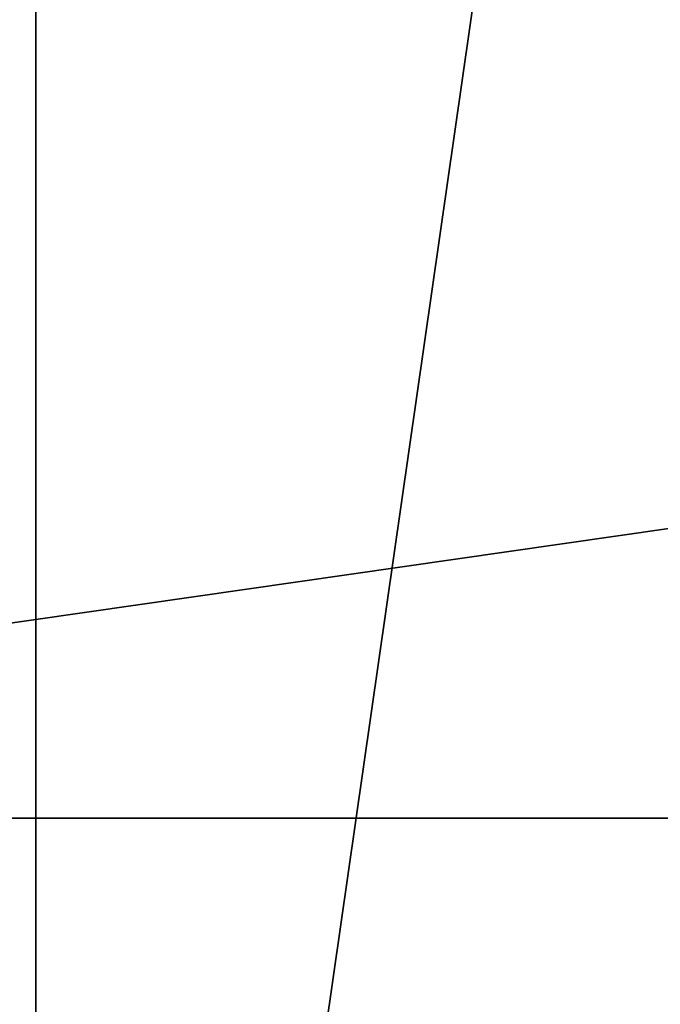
# Model space of a CAD drawing. Header units: millimetres. Extents: x -34.6 to 34.6, y -25 to 51.
# Tile 13 of 32: x -19.1 to -12, y 9 to 19.9. Entities that reach past the tile are written whole.
import ezdxf

# ---------------------------------------------------------------- set-up
doc = ezdxf.new("R2010")
doc.units = ezdxf.units.MM
doc.header["$LTSCALE"] = 65.185185
for name, color, linetype in [('129', 7, 'CONTINUOUS'), ('30', 7, 'CONTINUOUS'), ('31', 7, 'CONTINUOUS'), ('96', 7, 'CONTINUOUS'), ('97', 7, 'CONTINUOUS')]:
    doc.layers.add(name, color=color, linetype=linetype)

msp = doc.modelspace()

# ---------------------------------------------------------------- linework, layer by layer
at = {"layer": '129', "color": 7, "linetype": 'CONTINUOUS'}
for points in [[(-23.3, 22.5, 72.991), (-23.3, -22.5, 72.991), (23.3, 22.5, 72.991), (-23.3, 22.5, 72.991)], [(23.3, 22.5, 72.991), (-23.3, -22.5, 72.991), (23.3, -22.5, 72.991), (23.3, 22.5, 72.991)]]:
    msp.add_3dface(points, dxfattribs=at)
at = {"layer": '30', "color": 7, "linetype": 'CONTINUOUS'}
for points in [[(-18.922, 45.444, -103.1), (-9.861, 49.582, -103.1), (-18.922, -13.444, -103.1), (-18.922, 45.444, -103.1)], [(-18.922, -13.444, -103.1), (-9.861, 49.582, -103.1), (-9.861, -17.582, -103.1), (-18.922, -13.444, -103.1)], [(-26.451, -6.92, -103.1), (-18.922, 45.444, -103.1), (-18.922, -13.444, -103.1), (-26.451, -6.92, -103.1)], [(-26.451, 38.92, -103.1), (-18.922, 45.444, -103.1), (-26.451, -6.92, -103.1), (-26.451, 38.92, -103.1)]]:
    msp.add_3dface(points, dxfattribs=at)
at = {"layer": '31', "color": 7, "linetype": 'CONTINUOUS'}
for points in [[(-34.149, 20.91, -88.1), (-34.149, 11.09, -88.1), (34.149, 20.91, -88.1), (-34.149, 20.91, -88.1)], [(34.149, 20.91, -88.1), (-34.149, 11.09, -88.1), (34.149, 11.09, -88.1), (34.149, 20.91, -88.1)], [(-34.149, 11.09, -88.1), (-31.382, 1.668, -88.1), (34.149, 11.09, -88.1), (-34.149, 11.09, -88.1)], [(34.149, 11.09, -88.1), (-31.382, 1.668, -88.1), (31.382, 1.668, -88.1), (34.149, 11.09, -88.1)]]:
    msp.add_3dface(points, dxfattribs=at)
at = {"layer": '96', "linetype": 'CONTINUOUS'}
for points in [[(-4.6, 7, -33.1), (-24.5, -24.5, -33.1), (-4.6, 22.793, -33.1), (-4.6, 7, -33.1)], [(24.5, 22.793, -33.1), (-24.5, -24.5, -33.1), (4.6, 7, -33.1), (24.5, 22.793, -33.1)], [(24.5, -24.5, -33.1), (-24.5, -24.5, -33.1), (24.5, 22.793, -33.1), (24.5, -24.5, -33.1)], [(-24.5, -24.5, -33.1), (-24.5, 22.793, -33.1), (-4.6, 22.793, -33.1), (-24.5, -24.5, -33.1)]]:
    msp.add_3dface(points, dxfattribs=at)
at = {"layer": '97', "linetype": 'CONTINUOUS'}
for points in [[(25, -24.5, 72.9), (25, 24.5, 72.9), (-25, -24.5, 72.9), (25, -24.5, 72.9)], [(-25, -24.5, 72.9), (25, 24.5, 72.9), (-25, 24.5, 72.9), (-25, -24.5, 72.9)]]:
    msp.add_3dface(points, dxfattribs=at)

doc.saveas('drawing.dxf')
